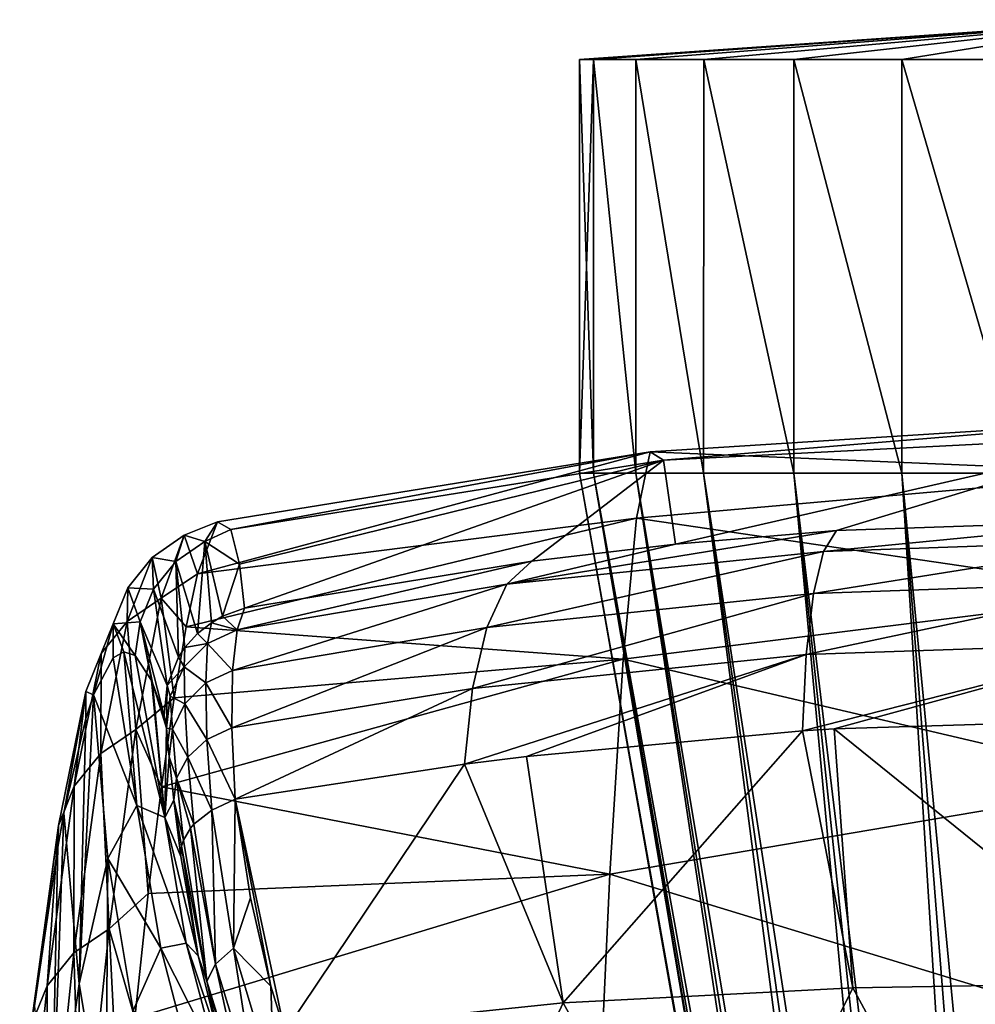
# Model space of a CAD drawing. Header units: millimetres. Extents: x -146 to 149, y -375 to 194.
# Tile 21 of 41: x -21 to -3, y 151 to 170. Entities that reach past the tile are written whole.
import ezdxf

# ---------------------------------------------------------------- set-up
doc = ezdxf.new("R2010")
doc.units = ezdxf.units.MM
doc.header["$LTSCALE"] = 309.490804
for name, color, linetype in [('102', 7, 'CONTINUOUS'), ('103', 7, 'CONTINUOUS'), ('105', 7, 'CONTINUOUS'), ('107', 7, 'CONTINUOUS'), ('110', 7, 'CONTINUOUS'), ('111', 7, 'CONTINUOUS'), ('119', 7, 'CONTINUOUS'), ('125', 7, 'CONTINUOUS'), ('127', 7, 'CONTINUOUS'), ('128', 7, 'CONTINUOUS')]:
    doc.layers.add(name, color=color, linetype=linetype)

msp = doc.modelspace()

# ---------------------------------------------------------------- linework, layer by layer
at = {"layer": '102', "color": 7, "linetype": 'CONTINUOUS', "true_color": 0xa2afbf}
for points in [[(-5.944, 156.621, 241.799), (-0.005, 151.829, 244.595), (-0.001, 156.801, 242.214), (-5.944, 156.621, 241.799)], [(-6.537, 156.583, 241.711), (-5.588, 151.734, 244.205), (-5.944, 156.621, 241.799), (-6.537, 156.583, 241.711)], [(-5.588, 151.734, 244.205), (-0.005, 151.829, 244.595), (-5.944, 156.621, 241.799), (-5.588, 151.734, 244.205)], [(-11.746, 156.099, 240.557), (-11.056, 151.452, 243.046), (-6.537, 156.583, 241.711), (-11.746, 156.099, 240.557)], [(-11.056, 151.452, 243.046), (-5.588, 151.734, 244.205), (-6.537, 156.583, 241.711), (-11.056, 151.452, 243.046)], [(-12.915, 155.955, 240.196), (-11.056, 151.452, 243.046), (-11.746, 156.099, 240.557), (-12.915, 155.955, 240.196)], [(-17.244, 155.293, 238.509), (-16.311, 150.901, 241.169), (-12.915, 155.955, 240.196), (-17.244, 155.293, 238.509)], [(-16.311, 150.901, 241.169), (-11.056, 151.452, 243.046), (-12.915, 155.955, 240.196), (-16.311, 150.901, 241.169)], [(-16.569, 151.766, 240.673), (-16.311, 150.901, 241.169), (-17.244, 155.293, 238.509), (-16.569, 151.766, 240.673)], [(-16.954, 153.433, 239.684), (-16.569, 151.766, 240.673), (-17.244, 155.293, 238.509), (-16.954, 153.433, 239.684)], [(-0.005, 151.829, 244.595), (-5.588, 151.734, 244.205), (-2.775, 146.541, 246.169), (-0.005, 151.829, 244.595)], [(-5.588, 151.734, 244.205), (-11.056, 151.452, 243.046), (-8.263, 146.357, 245.414), (-5.588, 151.734, 244.205)], [(-2.775, 146.541, 246.169), (-5.588, 151.734, 244.205), (-8.263, 146.357, 245.414), (-2.775, 146.541, 246.169)], [(-11.056, 151.452, 243.046), (-16.311, 150.901, 241.169), (-13.611, 145.947, 243.924), (-11.056, 151.452, 243.046)], [(-8.263, 146.357, 245.414), (-11.056, 151.452, 243.046), (-13.611, 145.947, 243.924), (-8.263, 146.357, 245.414)]]:
    msp.add_3dface(points, dxfattribs=at)
at = {"layer": '103', "color": 7, "linetype": 'CONTINUOUS', "true_color": 0xa2afbf}
for points in [[(0.01, 162.446, 188.558), (0.01, 161.451, 164.635), (-9.415, 161.845, 185.345), (0.01, 162.446, 188.558)], [(-9.16, 161.688, 210.365), (0.01, 162.446, 188.558), (-9.415, 161.845, 185.345), (-9.16, 161.688, 210.365)], [(0.01, 162.152, 212.5), (0.01, 162.446, 188.558), (-9.16, 161.688, 210.365), (0.01, 162.152, 212.5)], [(-8.937, 160.105, 235.434), (0.01, 162.152, 212.5), (-9.16, 161.688, 210.365), (-8.937, 160.105, 235.434)], [(-5.898, 160.364, 235.98), (0.01, 162.152, 212.5), (-8.937, 160.105, 235.434), (-5.898, 160.364, 235.98)], [(-0.001, 160.564, 236.392), (0.01, 162.152, 212.5), (-5.898, 160.364, 235.98), (-0.001, 160.564, 236.392)], [(-9.415, 161.845, 185.345), (-9.669, 160.594, 160.355), (-17.953, 159.548, 164.614), (-9.415, 161.845, 185.345)], [(-17.579, 160.528, 188.348), (-9.415, 161.845, 185.345), (-17.953, 159.548, 164.614), (-17.579, 160.528, 188.348)], [(-17.324, 160.382, 207.371), (-9.415, 161.845, 185.345), (-17.579, 160.528, 188.348), (-17.324, 160.382, 207.371)], [(-9.16, 161.688, 210.365), (-9.415, 161.845, 185.345), (-17.324, 160.382, 207.371), (-9.16, 161.688, 210.365)], [(-9.415, 161.845, 185.345), (0.01, 161.451, 164.635), (-9.669, 160.594, 160.355), (-9.415, 161.845, 185.345)], [(-17.164, 159.727, 221.638), (-9.16, 161.688, 210.365), (-17.324, 160.382, 207.371), (-17.164, 159.727, 221.638)], [(-17.066, 158.894, 232.677), (-9.16, 161.688, 210.365), (-17.164, 159.727, 221.638), (-17.066, 158.894, 232.677)], [(-9.16, 161.688, 210.365), (-17.066, 158.894, 232.677), (-11.646, 159.785, 234.74), (-9.16, 161.688, 210.365)], [(-8.937, 160.105, 235.434), (-9.16, 161.688, 210.365), (-11.646, 159.785, 234.74), (-8.937, 160.105, 235.434)], [(0.01, 161.451, 164.635), (0.011, 159.171, 140.8), (-9.669, 160.594, 160.355), (0.01, 161.451, 164.635)], [(-9.669, 160.594, 160.355), (-9.923, 157.937, 135.477), (-18.168, 158.545, 152.449), (-9.669, 160.594, 160.355)], [(-17.953, 159.548, 164.614), (-9.669, 160.594, 160.355), (-18.168, 158.545, 152.449), (-17.953, 159.548, 164.614)], [(-9.669, 160.594, 160.355), (0.011, 159.171, 140.8), (-9.923, 157.937, 135.477), (-9.669, 160.594, 160.355)], [(0.011, 159.171, 140.8), (0.011, 155.609, 117.123), (-9.923, 157.937, 135.477), (0.011, 159.171, 140.8)], [(-18.168, 158.545, 152.449), (-9.923, 157.937, 135.477), (-18.395, 157.205, 140.324), (-18.168, 158.545, 152.449)], [(-9.923, 157.937, 135.477), (-10.175, 153.88, 110.788), (-18.635, 155.528, 128.233), (-9.923, 157.937, 135.477)], [(-18.395, 157.205, 140.324), (-9.923, 157.937, 135.477), (-18.635, 155.528, 128.233), (-18.395, 157.205, 140.324)], [(-9.923, 157.937, 135.477), (0.011, 155.609, 117.123), (-10.175, 153.88, 110.788), (-9.923, 157.937, 135.477)], [(-18.635, 155.528, 128.233), (-10.175, 153.88, 110.788), (-18.884, 153.512, 116.186), (-18.635, 155.528, 128.233)], [(0.011, 155.609, 117.123), (0.011, 150.769, 93.675), (-10.175, 153.88, 110.788), (0.011, 155.609, 117.123)], [(-10.175, 153.88, 110.788), (-10.424, 148.428, 86.37), (-19.141, 151.16, 104.194), (-10.175, 153.88, 110.788)], [(-18.884, 153.512, 116.186), (-10.175, 153.88, 110.788), (-19.141, 151.16, 104.194), (-18.884, 153.512, 116.186)], [(-10.175, 153.88, 110.788), (0.011, 150.769, 93.675), (-10.424, 148.428, 86.37), (-10.175, 153.88, 110.788)]]:
    msp.add_3dface(points, dxfattribs=at)
at = {"layer": '105', "color": 7, "linetype": 'CONTINUOUS', "true_color": 0xa2afbf}
for points in [[(-19.916, 157.263, 171.545), (-19.102, 155.177, 196.809), (-19.545, 157.957, 188.433), (-19.916, 157.263, 171.545)], [(-19.102, 155.177, 196.809), (-19.346, 158.075, 197.539), (-19.545, 157.957, 188.433), (-19.102, 155.177, 196.809)], [(-19.346, 158.075, 197.539), (-19.102, 155.177, 196.809), (-18.574, 154.945, 222.139), (-19.346, 158.075, 197.539)], [(-19.131, 158.001, 207.346), (-19.346, 158.075, 197.539), (-18.574, 154.945, 222.139), (-19.131, 158.001, 207.346)], [(-18.821, 157.53, 221.544), (-19.131, 158.001, 207.346), (-18.574, 154.945, 222.139), (-18.821, 157.53, 221.544)], [(-18.803, 157.489, 222.386), (-18.821, 157.53, 221.544), (-18.574, 154.945, 222.139), (-18.803, 157.489, 222.386)], [(-18.803, 157.489, 222.386), (-18.574, 154.945, 222.139), (-18.544, 156.632, 233.879), (-18.803, 157.489, 222.386)], [(-18.582, 156.87, 232.539), (-18.803, 157.489, 222.386), (-18.544, 156.632, 233.879), (-18.582, 156.87, 232.539)], [(-19.646, 154.177, 171.531), (-19.916, 157.263, 171.545), (-20.187, 151.812, 146.364), (-19.646, 154.177, 171.531)], [(-20.187, 151.812, 146.364), (-19.916, 157.263, 171.545), (-20.063, 156.816, 164.852), (-20.187, 151.812, 146.364)], [(-19.646, 154.177, 171.531), (-19.102, 155.177, 196.809), (-19.916, 157.263, 171.545), (-19.646, 154.177, 171.531)], [(-20.477, 155.028, 146.002), (-20.187, 151.812, 146.364), (-20.063, 156.816, 164.852), (-20.477, 155.028, 146.002)], [(-18.544, 156.632, 233.879), (-18.574, 154.945, 222.139), (-18.488, 156.095, 235.131), (-18.544, 156.632, 233.879)], [(-18.488, 156.095, 235.131), (-18.574, 154.945, 222.139), (-18.401, 155.272, 236.224), (-18.488, 156.095, 235.131)], [(-18.648, 152.481, 196.797), (-19.102, 155.177, 196.809), (-19.646, 154.177, 171.531), (-18.648, 152.481, 196.797)], [(-19.102, 155.177, 196.809), (-18.648, 152.481, 196.797), (-18.168, 152.578, 221.99), (-19.102, 155.177, 196.809)], [(-18.574, 154.945, 222.139), (-19.102, 155.177, 196.809), (-18.168, 152.578, 221.99), (-18.574, 154.945, 222.139)], [(-18.401, 155.272, 236.224), (-18.574, 154.945, 222.139), (-18.268, 154.209, 237.099), (-18.401, 155.272, 236.224)], [(-20.187, 151.812, 146.364), (-20.477, 155.028, 146.002), (-20.721, 148.083, 121.377), (-20.187, 151.812, 146.364)], [(-20.721, 148.083, 121.377), (-20.477, 155.028, 146.002), (-20.593, 154.386, 140.726), (-20.721, 148.083, 121.377)], [(-18.574, 154.945, 222.139), (-18.168, 152.578, 221.99), (-17.942, 152.336, 238.25), (-18.574, 154.945, 222.139)], [(-18.268, 154.209, 237.099), (-18.574, 154.945, 222.139), (-17.942, 152.336, 238.25), (-18.268, 154.209, 237.099)], [(-21.031, 151.394, 120.811), (-20.721, 148.083, 121.377), (-20.593, 154.386, 140.726), (-21.031, 151.394, 120.811)], [(-19.688, 148.806, 146.702), (-19.646, 154.177, 171.531), (-20.187, 151.812, 146.364), (-19.688, 148.806, 146.702)], [(-19.172, 151.303, 171.686), (-19.646, 154.177, 171.531), (-19.688, 148.806, 146.702), (-19.172, 151.303, 171.686)], [(-19.172, 151.303, 171.686), (-18.648, 152.481, 196.797), (-19.646, 154.177, 171.531), (-19.172, 151.303, 171.686)], [(-18.168, 152.578, 221.99), (-18.648, 152.481, 196.797), (-17.589, 150.394, 221.851), (-18.168, 152.578, 221.99)], [(-18.168, 152.578, 221.99), (-17.589, 150.394, 221.851), (-17.517, 150.633, 239.219), (-18.168, 152.578, 221.99)], [(-17.942, 152.336, 238.25), (-18.168, 152.578, 221.99), (-17.517, 150.633, 239.219), (-17.942, 152.336, 238.25)], [(-18.001, 149.985, 196.785), (-18.648, 152.481, 196.797), (-19.172, 151.303, 171.686), (-18.001, 149.985, 196.785)], [(-18.648, 152.481, 196.797), (-18.001, 149.985, 196.785), (-17.589, 150.394, 221.851), (-18.648, 152.481, 196.797)], [(-20.192, 144.99, 121.908), (-20.187, 151.812, 146.364), (-20.721, 148.083, 121.377), (-20.192, 144.99, 121.908)], [(-19.688, 148.806, 146.702), (-20.187, 151.812, 146.364), (-20.192, 144.99, 121.908), (-19.688, 148.806, 146.702)]]:
    msp.add_3dface(points, dxfattribs=at)
at = {"layer": '107', "color": 7, "linetype": 'CONTINUOUS', "true_color": 0xa2afbf}
for points in [[(-0.001, 160.564, 236.392), (-5.898, 160.364, 235.98), (-6.14, 159.969, 237.705), (-0.001, 160.564, 236.392)], [(-0.001, 160.183, 238.149), (-0.001, 160.564, 236.392), (-6.14, 159.969, 237.705), (-0.001, 160.183, 238.149)], [(-5.898, 160.364, 235.98), (-12.117, 159.349, 236.374), (-6.14, 159.969, 237.705), (-5.898, 160.364, 235.98)], [(-5.898, 160.364, 235.98), (-8.937, 160.105, 235.434), (-12.117, 159.349, 236.374), (-5.898, 160.364, 235.98)], [(-0.001, 159.395, 239.764), (-0.001, 160.183, 238.149), (-6.333, 159.174, 239.293), (-0.001, 159.395, 239.764)], [(-0.001, 160.183, 238.149), (-6.14, 159.969, 237.705), (-6.333, 159.174, 239.293), (-0.001, 160.183, 238.149)], [(-12.117, 159.349, 236.374), (-12.499, 158.533, 237.882), (-6.14, 159.969, 237.705), (-12.117, 159.349, 236.374)], [(-6.14, 159.969, 237.705), (-12.499, 158.533, 237.882), (-6.333, 159.174, 239.293), (-6.14, 159.969, 237.705)], [(-8.937, 160.105, 235.434), (-11.646, 159.785, 234.74), (-12.117, 159.349, 236.374), (-8.937, 160.105, 235.434)], [(-11.646, 159.785, 234.74), (-17.066, 158.894, 232.677), (-17.21, 158.49, 234.463), (-11.646, 159.785, 234.74)], [(-11.646, 159.785, 234.74), (-17.21, 158.49, 234.463), (-12.117, 159.349, 236.374), (-11.646, 159.785, 234.74)], [(-0.001, 158.246, 241.145), (-0.001, 159.395, 239.764), (-6.468, 158.024, 240.654), (-0.001, 158.246, 241.145)], [(-0.001, 159.395, 239.764), (-6.333, 159.174, 239.293), (-6.468, 158.024, 240.654), (-0.001, 159.395, 239.764)], [(-12.117, 159.349, 236.374), (-17.293, 157.721, 236.069), (-12.499, 158.533, 237.882), (-12.117, 159.349, 236.374)], [(-17.21, 158.49, 234.463), (-17.293, 157.721, 236.069), (-12.117, 159.349, 236.374), (-17.21, 158.49, 234.463)], [(-12.499, 158.533, 237.882), (-12.768, 157.381, 239.179), (-6.333, 159.174, 239.293), (-12.499, 158.533, 237.882)], [(-6.333, 159.174, 239.293), (-12.768, 157.381, 239.179), (-6.468, 158.024, 240.654), (-6.333, 159.174, 239.293)], [(-12.499, 158.533, 237.882), (-17.309, 156.637, 237.434), (-12.768, 157.381, 239.179), (-12.499, 158.533, 237.882)], [(-17.293, 157.721, 236.069), (-17.309, 156.637, 237.434), (-12.499, 158.533, 237.882), (-17.293, 157.721, 236.069)], [(-6.537, 156.583, 241.711), (-5.944, 156.621, 241.799), (-0.001, 158.246, 241.145), (-6.537, 156.583, 241.711)], [(-6.537, 156.583, 241.711), (-0.001, 158.246, 241.145), (-6.468, 158.024, 240.654), (-6.537, 156.583, 241.711)], [(-5.944, 156.621, 241.799), (-0.001, 156.801, 242.214), (-0.001, 158.246, 241.145), (-5.944, 156.621, 241.799)], [(-12.915, 155.955, 240.196), (-11.746, 156.099, 240.557), (-6.468, 158.024, 240.654), (-12.915, 155.955, 240.196)], [(-12.768, 157.381, 239.179), (-12.915, 155.955, 240.196), (-6.468, 158.024, 240.654), (-12.768, 157.381, 239.179)], [(-11.746, 156.099, 240.557), (-6.537, 156.583, 241.711), (-6.468, 158.024, 240.654), (-11.746, 156.099, 240.557)], [(-17.309, 156.637, 237.434), (-17.244, 155.293, 238.509), (-12.768, 157.381, 239.179), (-17.309, 156.637, 237.434)], [(-17.244, 155.293, 238.509), (-12.915, 155.955, 240.196), (-12.768, 157.381, 239.179), (-17.244, 155.293, 238.509)]]:
    msp.add_3dface(points, dxfattribs=at)
at = {"layer": '110', "color": 7, "linetype": 'CONTINUOUS', "true_color": 0xa2afbf}
for points in [[(-17.21, 158.49, 234.463), (-17.066, 158.894, 232.677), (-17.482, 158.743, 232.666), (-17.21, 158.49, 234.463)], [(-17.693, 158.623, 232.658), (-17.21, 158.49, 234.463), (-17.482, 158.743, 232.666), (-17.693, 158.623, 232.658)], [(-17.955, 158.419, 232.644), (-17.767, 158.228, 234.327), (-17.693, 158.623, 232.658), (-17.955, 158.419, 232.644)], [(-17.767, 158.228, 234.327), (-17.21, 158.49, 234.463), (-17.693, 158.623, 232.658), (-17.767, 158.228, 234.327)], [(-17.293, 157.721, 236.069), (-17.21, 158.49, 234.463), (-17.767, 158.228, 234.327), (-17.293, 157.721, 236.069)], [(-18.192, 158.157, 232.626), (-17.767, 158.228, 234.327), (-17.955, 158.419, 232.644), (-18.192, 158.157, 232.626)], [(-18.314, 157.972, 232.613), (-18.206, 157.789, 234.206), (-18.192, 158.157, 232.626), (-18.314, 157.972, 232.613)], [(-18.206, 157.789, 234.206), (-17.799, 157.486, 235.874), (-17.767, 158.228, 234.327), (-18.206, 157.789, 234.206)], [(-18.206, 157.789, 234.206), (-17.767, 158.228, 234.327), (-18.192, 158.157, 232.626), (-18.206, 157.789, 234.206)], [(-17.799, 157.486, 235.874), (-17.293, 157.721, 236.069), (-17.767, 158.228, 234.327), (-17.799, 157.486, 235.874)], [(-18.528, 157.441, 232.577), (-18.206, 157.789, 234.206), (-18.314, 157.972, 232.613), (-18.528, 157.441, 232.577)], [(-18.473, 157.237, 234.051), (-18.206, 157.789, 234.206), (-18.528, 157.441, 232.577), (-18.473, 157.237, 234.051)], [(-18.473, 157.237, 234.051), (-18.192, 157.092, 235.67), (-18.206, 157.789, 234.206), (-18.473, 157.237, 234.051)], [(-18.192, 157.092, 235.67), (-17.799, 157.486, 235.874), (-18.206, 157.789, 234.206), (-18.192, 157.092, 235.67)], [(-17.309, 156.637, 237.434), (-17.293, 157.721, 236.069), (-17.799, 157.486, 235.874), (-17.309, 156.637, 237.434)], [(-18.582, 156.87, 232.539), (-18.544, 156.632, 233.879), (-18.528, 157.441, 232.577), (-18.582, 156.87, 232.539)], [(-18.544, 156.632, 233.879), (-18.473, 157.237, 234.051), (-18.528, 157.441, 232.577), (-18.544, 156.632, 233.879)], [(-18.192, 157.092, 235.67), (-17.779, 156.419, 237.215), (-17.799, 157.486, 235.874), (-18.192, 157.092, 235.67)], [(-17.779, 156.419, 237.215), (-17.309, 156.637, 237.434), (-17.799, 157.486, 235.874), (-17.779, 156.419, 237.215)], [(-18.544, 156.632, 233.879), (-18.427, 156.613, 235.413), (-18.473, 157.237, 234.051), (-18.544, 156.632, 233.879)], [(-18.427, 156.613, 235.413), (-18.192, 157.092, 235.67), (-18.473, 157.237, 234.051), (-18.427, 156.613, 235.413)], [(-18.427, 156.613, 235.413), (-18.137, 156.085, 236.939), (-18.192, 157.092, 235.67), (-18.427, 156.613, 235.413)], [(-18.137, 156.085, 236.939), (-17.779, 156.419, 237.215), (-18.192, 157.092, 235.67), (-18.137, 156.085, 236.939)], [(-18.544, 156.632, 233.879), (-18.488, 156.095, 235.131), (-18.427, 156.613, 235.413), (-18.544, 156.632, 233.879)], [(-18.488, 156.095, 235.131), (-18.35, 155.691, 236.598), (-18.427, 156.613, 235.413), (-18.488, 156.095, 235.131)], [(-18.35, 155.691, 236.598), (-18.137, 156.085, 236.939), (-18.427, 156.613, 235.413), (-18.35, 155.691, 236.598)], [(-17.244, 155.293, 238.509), (-17.309, 156.637, 237.434), (-17.779, 156.419, 237.215), (-17.244, 155.293, 238.509)], [(-17.779, 156.419, 237.215), (-18.137, 156.085, 236.939), (-17.688, 155.084, 238.278), (-17.779, 156.419, 237.215)], [(-17.244, 155.293, 238.509), (-17.779, 156.419, 237.215), (-17.688, 155.084, 238.278), (-17.244, 155.293, 238.509)], [(-18.488, 156.095, 235.131), (-18.401, 155.272, 236.224), (-18.35, 155.691, 236.598), (-18.488, 156.095, 235.131)], [(-18.137, 156.085, 236.939), (-18.35, 155.691, 236.598), (-18.024, 154.819, 237.946), (-18.137, 156.085, 236.939)], [(-17.688, 155.084, 238.278), (-18.137, 156.085, 236.939), (-18.024, 154.819, 237.946), (-17.688, 155.084, 238.278)], [(-18.35, 155.691, 236.598), (-18.401, 155.272, 236.224), (-18.222, 154.519, 237.542), (-18.35, 155.691, 236.598)], [(-18.024, 154.819, 237.946), (-18.35, 155.691, 236.598), (-18.086, 154.747, 237.853), (-18.024, 154.819, 237.946)], [(-18.086, 154.747, 237.853), (-18.35, 155.691, 236.598), (-18.222, 154.519, 237.542), (-18.086, 154.747, 237.853)], [(-18.222, 154.519, 237.542), (-18.401, 155.272, 236.224), (-18.257, 154.405, 237.382), (-18.222, 154.519, 237.542)], [(-18.401, 155.272, 236.224), (-18.268, 154.209, 237.099), (-18.257, 154.405, 237.382), (-18.401, 155.272, 236.224)]]:
    msp.add_3dface(points, dxfattribs=at)
at = {"layer": '111', "color": 7, "linetype": 'CONTINUOUS', "true_color": 0xa2afbf}
for points in [[(-17.579, 160.528, 188.348), (-17.953, 159.548, 164.614), (-18.206, 160.272, 185.008), (-17.579, 160.528, 188.348)], [(-17.579, 160.528, 188.348), (-18.206, 160.272, 185.008), (-17.815, 160.158, 208.863), (-17.579, 160.528, 188.348)], [(-17.324, 160.382, 207.371), (-17.579, 160.528, 188.348), (-17.815, 160.158, 208.863), (-17.324, 160.382, 207.371)], [(-17.164, 159.727, 221.638), (-17.324, 160.382, 207.371), (-17.815, 160.158, 208.863), (-17.164, 159.727, 221.638)], [(-18.813, 159.856, 185.029), (-18.367, 159.779, 208.861), (-18.206, 160.272, 185.008), (-18.813, 159.856, 185.029)], [(-18.642, 159.087, 161.177), (-18.813, 159.856, 185.029), (-18.206, 160.272, 185.008), (-18.642, 159.087, 161.177)], [(-17.953, 159.548, 164.614), (-18.642, 159.087, 161.177), (-18.206, 160.272, 185.008), (-17.953, 159.548, 164.614)], [(-18.206, 160.272, 185.008), (-18.367, 159.779, 208.861), (-17.815, 160.158, 208.863), (-18.206, 160.272, 185.008)], [(-18.367, 159.779, 208.861), (-17.955, 158.419, 232.644), (-17.815, 160.158, 208.863), (-18.367, 159.779, 208.861)], [(-17.955, 158.419, 232.644), (-17.693, 158.623, 232.658), (-17.815, 160.158, 208.863), (-17.955, 158.419, 232.644)], [(-17.482, 158.743, 232.666), (-17.164, 159.727, 221.638), (-17.815, 160.158, 208.863), (-17.482, 158.743, 232.666)], [(-17.693, 158.623, 232.658), (-17.482, 158.743, 232.666), (-17.815, 160.158, 208.863), (-17.693, 158.623, 232.658)], [(-19.286, 158.648, 161.224), (-19.273, 159.283, 185.053), (-18.813, 159.856, 185.029), (-19.286, 158.648, 161.224)], [(-19.286, 158.648, 161.224), (-18.813, 159.856, 185.029), (-18.642, 159.087, 161.177), (-19.286, 158.648, 161.224)], [(-19.273, 159.283, 185.053), (-18.785, 159.258, 208.854), (-18.813, 159.856, 185.029), (-19.273, 159.283, 185.053)], [(-18.813, 159.856, 185.029), (-18.785, 159.258, 208.854), (-18.367, 159.779, 208.861), (-18.813, 159.856, 185.029)], [(-18.785, 159.258, 208.854), (-18.314, 157.972, 232.613), (-18.367, 159.779, 208.861), (-18.785, 159.258, 208.854)], [(-18.314, 157.972, 232.613), (-18.192, 158.157, 232.626), (-18.367, 159.779, 208.861), (-18.314, 157.972, 232.613)], [(-18.192, 158.157, 232.626), (-17.955, 158.419, 232.644), (-18.367, 159.779, 208.861), (-18.192, 158.157, 232.626)], [(-17.066, 158.894, 232.677), (-17.164, 159.727, 221.638), (-17.482, 158.743, 232.666), (-17.066, 158.894, 232.677)], [(-17.953, 159.548, 164.614), (-18.168, 158.545, 152.449), (-18.642, 159.087, 161.177), (-17.953, 159.548, 164.614)], [(-19.773, 158.043, 161.281), (-19.548, 158.601, 185.077), (-19.273, 159.283, 185.053), (-19.773, 158.043, 161.281)], [(-19.773, 158.043, 161.281), (-19.273, 159.283, 185.053), (-19.286, 158.648, 161.224), (-19.773, 158.043, 161.281)], [(-19.548, 158.601, 185.077), (-19.035, 158.637, 208.843), (-19.273, 159.283, 185.053), (-19.548, 158.601, 185.077)], [(-19.273, 159.283, 185.053), (-19.035, 158.637, 208.843), (-18.785, 159.258, 208.854), (-19.273, 159.283, 185.053)], [(-19.035, 158.637, 208.843), (-18.528, 157.441, 232.577), (-18.785, 159.258, 208.854), (-19.035, 158.637, 208.843)], [(-18.528, 157.441, 232.577), (-18.314, 157.972, 232.613), (-18.785, 159.258, 208.854), (-18.528, 157.441, 232.577)], [(-19.117, 156.609, 137.442), (-19.286, 158.648, 161.224), (-18.642, 159.087, 161.177), (-19.117, 156.609, 137.442)], [(-18.395, 157.205, 140.324), (-19.117, 156.609, 137.442), (-18.642, 159.087, 161.177), (-18.395, 157.205, 140.324)], [(-18.168, 158.545, 152.449), (-18.395, 157.205, 140.324), (-18.642, 159.087, 161.177), (-18.168, 158.545, 152.449)], [(-20.065, 157.322, 161.345), (-19.916, 157.263, 171.545), (-19.548, 158.601, 185.077), (-20.065, 157.322, 161.345)], [(-20.065, 157.322, 161.345), (-19.548, 158.601, 185.077), (-19.773, 158.043, 161.281), (-20.065, 157.322, 161.345)], [(-19.916, 157.263, 171.545), (-19.545, 157.957, 188.433), (-19.548, 158.601, 185.077), (-19.916, 157.263, 171.545)], [(-19.78, 156.158, 137.516), (-19.773, 158.043, 161.281), (-19.286, 158.648, 161.224), (-19.78, 156.158, 137.516)], [(-19.78, 156.158, 137.516), (-19.286, 158.648, 161.224), (-19.117, 156.609, 137.442), (-19.78, 156.158, 137.516)], [(-19.548, 158.601, 185.077), (-19.131, 158.001, 207.346), (-19.035, 158.637, 208.843), (-19.548, 158.601, 185.077)], [(-19.346, 158.075, 197.539), (-19.131, 158.001, 207.346), (-19.548, 158.601, 185.077), (-19.346, 158.075, 197.539)], [(-19.545, 157.957, 188.433), (-19.346, 158.075, 197.539), (-19.548, 158.601, 185.077), (-19.545, 157.957, 188.433)], [(-19.131, 158.001, 207.346), (-18.821, 157.53, 221.544), (-19.035, 158.637, 208.843), (-19.131, 158.001, 207.346)], [(-18.821, 157.53, 221.544), (-18.803, 157.489, 222.386), (-19.035, 158.637, 208.843), (-18.821, 157.53, 221.544)], [(-18.803, 157.489, 222.386), (-18.582, 156.87, 232.539), (-19.035, 158.637, 208.843), (-18.803, 157.489, 222.386)], [(-18.582, 156.87, 232.539), (-18.528, 157.441, 232.577), (-19.035, 158.637, 208.843), (-18.582, 156.87, 232.539)], [(-20.282, 155.538, 137.609), (-20.065, 157.322, 161.345), (-19.773, 158.043, 161.281), (-20.282, 155.538, 137.609)], [(-20.282, 155.538, 137.609), (-19.773, 158.043, 161.281), (-19.78, 156.158, 137.516), (-20.282, 155.538, 137.609)], [(-20.582, 154.799, 137.714), (-20.477, 155.028, 146.002), (-20.065, 157.322, 161.345), (-20.582, 154.799, 137.714)], [(-20.582, 154.799, 137.714), (-20.065, 157.322, 161.345), (-20.282, 155.538, 137.609), (-20.582, 154.799, 137.714)], [(-20.477, 155.028, 146.002), (-20.063, 156.816, 164.852), (-20.065, 157.322, 161.345), (-20.477, 155.028, 146.002)], [(-20.063, 156.816, 164.852), (-19.916, 157.263, 171.545), (-20.065, 157.322, 161.345), (-20.063, 156.816, 164.852)], [(-18.395, 157.205, 140.324), (-18.635, 155.528, 128.233), (-19.117, 156.609, 137.442), (-18.395, 157.205, 140.324)], [(-19.621, 152.845, 113.876), (-19.78, 156.158, 137.516), (-19.117, 156.609, 137.442), (-19.621, 152.845, 113.876)], [(-18.884, 153.512, 116.186), (-19.621, 152.845, 113.876), (-19.117, 156.609, 137.442), (-18.884, 153.512, 116.186)], [(-18.635, 155.528, 128.233), (-18.884, 153.512, 116.186), (-19.117, 156.609, 137.442), (-18.635, 155.528, 128.233)], [(-20.29, 152.394, 113.975), (-20.282, 155.538, 137.609), (-19.78, 156.158, 137.516), (-20.29, 152.394, 113.975)], [(-20.29, 152.394, 113.975), (-19.78, 156.158, 137.516), (-19.621, 152.845, 113.876), (-20.29, 152.394, 113.975)], [(-20.796, 151.772, 114.103), (-20.582, 154.799, 137.714), (-20.282, 155.538, 137.609), (-20.796, 151.772, 114.103)], [(-20.796, 151.772, 114.103), (-20.282, 155.538, 137.609), (-20.29, 152.394, 113.975), (-20.796, 151.772, 114.103)], [(-20.593, 154.386, 140.726), (-20.477, 155.028, 146.002), (-20.582, 154.799, 137.714), (-20.593, 154.386, 140.726)], [(-21.097, 151.031, 114.248), (-21.031, 151.394, 120.811), (-20.582, 154.799, 137.714), (-21.097, 151.031, 114.248)], [(-21.097, 151.031, 114.248), (-20.582, 154.799, 137.714), (-20.796, 151.772, 114.103), (-21.097, 151.031, 114.248)], [(-21.031, 151.394, 120.811), (-20.593, 154.386, 140.726), (-20.582, 154.799, 137.714), (-21.031, 151.394, 120.811)], [(-18.884, 153.512, 116.186), (-19.141, 151.16, 104.194), (-19.621, 152.845, 113.876), (-18.884, 153.512, 116.186)], [(-20.146, 147.81, 90.548), (-20.29, 152.394, 113.975), (-19.621, 152.845, 113.876), (-20.146, 147.81, 90.548)], [(-19.405, 148.472, 92.267), (-20.146, 147.81, 90.548), (-19.621, 152.845, 113.876), (-19.405, 148.472, 92.267)], [(-19.141, 151.16, 104.194), (-19.405, 148.472, 92.267), (-19.621, 152.845, 113.876), (-19.141, 151.16, 104.194)], [(-20.81, 147.365, 90.671), (-20.796, 151.772, 114.103), (-20.29, 152.394, 113.975), (-20.81, 147.365, 90.671)], [(-20.81, 147.365, 90.671), (-20.29, 152.394, 113.975), (-20.146, 147.81, 90.548), (-20.81, 147.365, 90.671)], [(-21.311, 146.754, 90.832), (-21.097, 151.031, 114.248), (-20.796, 151.772, 114.103), (-21.311, 146.754, 90.832)], [(-21.311, 146.754, 90.832), (-20.796, 151.772, 114.103), (-20.81, 147.365, 90.671), (-21.311, 146.754, 90.832)]]:
    msp.add_3dface(points, dxfattribs=at)
at = {"layer": '119', "color": 7, "linetype": 'CONTINUOUS', "true_color": 0xa2afbf}
for points in [[(-17.244, 155.293, 238.509), (-17.688, 155.084, 238.278), (-17.278, 152.485, 239.859), (-17.244, 155.293, 238.509)], [(-16.954, 153.433, 239.684), (-17.244, 155.293, 238.509), (-17.278, 152.485, 239.859), (-16.954, 153.433, 239.684)], [(-17.688, 155.084, 238.278), (-18.024, 154.819, 237.946), (-17.616, 152.18, 239.488), (-17.688, 155.084, 238.278)], [(-17.688, 155.084, 238.278), (-17.616, 152.18, 239.488), (-17.278, 152.485, 239.859), (-17.688, 155.084, 238.278)], [(-18.086, 154.747, 237.853), (-18.222, 154.519, 237.542), (-17.781, 151.858, 239.029), (-18.086, 154.747, 237.853)], [(-18.024, 154.819, 237.946), (-18.086, 154.747, 237.853), (-17.616, 152.18, 239.488), (-18.024, 154.819, 237.946)], [(-18.086, 154.747, 237.853), (-17.781, 151.858, 239.029), (-17.616, 152.18, 239.488), (-18.086, 154.747, 237.853)], [(-18.268, 154.209, 237.099), (-17.942, 152.336, 238.25), (-18.257, 154.405, 237.382), (-18.268, 154.209, 237.099)], [(-18.222, 154.519, 237.542), (-18.257, 154.405, 237.382), (-17.781, 151.858, 239.029), (-18.222, 154.519, 237.542)], [(-18.257, 154.405, 237.382), (-17.942, 152.336, 238.25), (-17.781, 151.858, 239.029), (-18.257, 154.405, 237.382)], [(-16.569, 151.766, 240.673), (-16.954, 153.433, 239.684), (-17.278, 152.485, 239.859), (-16.569, 151.766, 240.673)], [(-17.942, 152.336, 238.25), (-17.517, 150.633, 239.219), (-17.781, 151.858, 239.029), (-17.942, 152.336, 238.25)], [(-17.616, 152.18, 239.488), (-16.829, 149.607, 241.002), (-17.278, 152.485, 239.859), (-17.616, 152.18, 239.488)], [(-16.569, 151.766, 240.673), (-17.278, 152.485, 239.859), (-16.51, 149.924, 241.347), (-16.569, 151.766, 240.673)], [(-17.278, 152.485, 239.859), (-16.829, 149.607, 241.002), (-16.51, 149.924, 241.347), (-17.278, 152.485, 239.859)], [(-17.781, 151.858, 239.029), (-16.986, 149.291, 240.56), (-17.616, 152.18, 239.488), (-17.781, 151.858, 239.029)], [(-17.616, 152.18, 239.488), (-16.986, 149.291, 240.56), (-16.829, 149.607, 241.002), (-17.616, 152.18, 239.488)], [(-17.517, 150.633, 239.219), (-17.011, 149.121, 240.036), (-17.781, 151.858, 239.029), (-17.517, 150.633, 239.219)], [(-17.781, 151.858, 239.029), (-17.011, 149.121, 240.036), (-16.986, 149.291, 240.56), (-17.781, 151.858, 239.029)], [(-16.311, 150.901, 241.169), (-16.569, 151.766, 240.673), (-16.51, 149.924, 241.347), (-16.311, 150.901, 241.169)]]:
    msp.add_3dface(points, dxfattribs=at)
at = {"layer": '125', "color": 7, "linetype": 'CONTINUOUS', "true_color": 0xa2afbf}
for points in [[(-10.48, 169.246, 2.392), (0, 170), (-10.75, 169.246), (-10.48, 169.246, 2.392)], [(-10.75, 169.246), (0, 170), (-10.48, 169.246, -2.392), (-10.75, 169.246)], [(-9.685, 169.246, 4.665), (0, 170), (-10.48, 169.246, 2.392), (-9.685, 169.246, 4.665)], [(-10.48, 169.246, -2.392), (0, 170), (-9.685, 169.246, -4.665), (-10.48, 169.246, -2.392)], [(-8.404, 169.246, 6.703), (0, 170), (-9.685, 169.246, 4.665), (-8.404, 169.246, 6.703)], [(-9.685, 169.246, -4.665), (0, 170), (-8.404, 169.246, -6.703), (-9.685, 169.246, -4.665)], [(-6.702, 169.246, 8.405), (0, 170), (-8.404, 169.246, 6.703), (-6.702, 169.246, 8.405)], [(-8.404, 169.246, -6.703), (0, 170), (-6.702, 169.246, -8.405), (-8.404, 169.246, -6.703)], [(-4.664, 169.246, 9.686), (0, 170), (-6.702, 169.246, 8.405), (-4.664, 169.246, 9.686)], [(-6.702, 169.246, -8.405), (0, 170), (-4.664, 169.246, -9.686), (-6.702, 169.246, -8.405)], [(-2.392, 169.246, 10.481), (0, 170), (-4.664, 169.246, 9.686), (-2.392, 169.246, 10.481)], [(-4.664, 169.246, -9.686), (0, 170), (-2.392, 169.246, -10.481), (-4.664, 169.246, -9.686)]]:
    msp.add_3dface(points, dxfattribs=at)
at = {"layer": '127', "color": 7, "linetype": 'CONTINUOUS', "true_color": 0xa2afbf}
for points in [[(-4.5, 126), (-4.454, 126, 0.641), (-10.75, 161.446), (-4.5, 126)], [(-10.48, 161.446, -2.392), (-4.5, 126), (-10.75, 161.446), (-10.48, 161.446, -2.392)], [(-10.75, 161.446), (-4.454, 126, 0.641), (-10.48, 161.446, 2.392), (-10.75, 161.446)], [(-4.318, 126, -1.268), (-4.454, 126, -0.641), (-10.48, 161.446, -2.392), (-4.318, 126, -1.268)], [(-9.685, 161.446, -4.664), (-4.318, 126, -1.268), (-10.48, 161.446, -2.392), (-9.685, 161.446, -4.664)], [(-4.454, 126, -0.641), (-4.5, 126), (-10.48, 161.446, -2.392), (-4.454, 126, -0.641)], [(-4.454, 126, 0.641), (-4.318, 126, 1.268), (-10.48, 161.446, 2.392), (-4.454, 126, 0.641)], [(-4.318, 126, 1.268), (-4.094, 126, 1.869), (-10.48, 161.446, 2.392), (-4.318, 126, 1.268)], [(-10.48, 161.446, 2.392), (-4.094, 126, 1.869), (-9.685, 161.446, 4.664), (-10.48, 161.446, 2.392)], [(-3.785, 126, -2.433), (-4.094, 126, -1.869), (-9.685, 161.446, -4.664), (-3.785, 126, -2.433)], [(-8.405, 161.446, -6.703), (-3.785, 126, -2.433), (-9.685, 161.446, -4.664), (-8.405, 161.446, -6.703)], [(-4.094, 126, -1.869), (-4.318, 126, -1.268), (-9.685, 161.446, -4.664), (-4.094, 126, -1.869)], [(-4.094, 126, 1.869), (-3.785, 126, 2.433), (-9.685, 161.446, 4.664), (-4.094, 126, 1.869)], [(-9.685, 161.446, 4.664), (-3.785, 126, 2.433), (-8.405, 161.446, 6.703), (-9.685, 161.446, 4.664)], [(-3.401, 126, -2.947), (-3.785, 126, -2.433), (-8.405, 161.446, -6.703), (-3.401, 126, -2.947)], [(-6.703, 161.446, -8.405), (-3.401, 126, -2.947), (-8.405, 161.446, -6.703), (-6.703, 161.446, -8.405)], [(-3.785, 126, 2.433), (-3.401, 126, 2.947), (-8.405, 161.446, 6.703), (-3.785, 126, 2.433)], [(-3.401, 126, 2.947), (-2.947, 126, 3.401), (-8.405, 161.446, 6.703), (-3.401, 126, 2.947)], [(-8.405, 161.446, 6.703), (-2.947, 126, 3.401), (-6.703, 161.446, 8.405), (-8.405, 161.446, 6.703)], [(-2.433, 126, -3.785), (-2.947, 126, -3.401), (-6.703, 161.446, -8.405), (-2.433, 126, -3.785)], [(-4.664, 161.446, -9.685), (-2.433, 126, -3.785), (-6.703, 161.446, -8.405), (-4.664, 161.446, -9.685)], [(-2.947, 126, -3.401), (-3.401, 126, -2.947), (-6.703, 161.446, -8.405), (-2.947, 126, -3.401)], [(-2.947, 126, 3.401), (-2.433, 126, 3.785), (-6.703, 161.446, 8.405), (-2.947, 126, 3.401)], [(-6.703, 161.446, 8.405), (-2.433, 126, 3.785), (-4.664, 161.446, 9.685), (-6.703, 161.446, 8.405)], [(-1.869, 126, -4.094), (-2.433, 126, -3.785), (-4.664, 161.446, -9.685), (-1.869, 126, -4.094)], [(-2.392, 161.446, -10.48), (-1.869, 126, -4.094), (-4.664, 161.446, -9.685), (-2.392, 161.446, -10.48)], [(-2.433, 126, 3.785), (-1.869, 126, 4.094), (-4.664, 161.446, 9.685), (-2.433, 126, 3.785)], [(-1.869, 126, 4.094), (-1.268, 126, 4.318), (-4.664, 161.446, 9.685), (-1.869, 126, 4.094)], [(-4.664, 161.446, 9.685), (-1.268, 126, 4.318), (-2.392, 161.446, 10.48), (-4.664, 161.446, 9.685)]]:
    msp.add_3dface(points, dxfattribs=at)
at = {"layer": '128', "color": 7, "linetype": 'CONTINUOUS', "true_color": 0xa2afbf}
for points in [[(-10.48, 169.246, 2.392), (-10.75, 169.246), (-10.48, 161.446, 2.392), (-10.48, 169.246, 2.392)], [(-10.75, 169.246), (-10.48, 169.246, -2.392), (-10.75, 161.446), (-10.75, 169.246)], [(-10.75, 169.246), (-10.75, 161.446), (-10.48, 161.446, 2.392), (-10.75, 169.246)], [(-10.48, 169.246, -2.392), (-10.48, 161.446, -2.392), (-10.75, 161.446), (-10.48, 169.246, -2.392)], [(-9.685, 169.246, 4.665), (-10.48, 169.246, 2.392), (-9.685, 161.446, 4.664), (-9.685, 169.246, 4.665)], [(-10.48, 169.246, 2.392), (-10.48, 161.446, 2.392), (-9.685, 161.446, 4.664), (-10.48, 169.246, 2.392)], [(-10.48, 169.246, -2.392), (-9.685, 169.246, -4.665), (-9.685, 161.446, -4.664), (-10.48, 169.246, -2.392)], [(-10.48, 169.246, -2.392), (-9.685, 161.446, -4.664), (-10.48, 161.446, -2.392), (-10.48, 169.246, -2.392)], [(-8.404, 169.246, 6.703), (-9.685, 169.246, 4.665), (-8.405, 161.446, 6.703), (-8.404, 169.246, 6.703)], [(-9.685, 169.246, 4.665), (-9.685, 161.446, 4.664), (-8.405, 161.446, 6.703), (-9.685, 169.246, 4.665)], [(-9.685, 169.246, -4.665), (-8.404, 169.246, -6.703), (-8.405, 161.446, -6.703), (-9.685, 169.246, -4.665)], [(-9.685, 169.246, -4.665), (-8.405, 161.446, -6.703), (-9.685, 161.446, -4.664), (-9.685, 169.246, -4.665)], [(-8.404, 169.246, 6.703), (-8.405, 161.446, 6.703), (-6.703, 161.446, 8.405), (-8.404, 169.246, 6.703)], [(-8.404, 169.246, -6.703), (-6.703, 161.446, -8.405), (-8.405, 161.446, -6.703), (-8.404, 169.246, -6.703)], [(-6.702, 169.246, 8.405), (-8.404, 169.246, 6.703), (-6.703, 161.446, 8.405), (-6.702, 169.246, 8.405)], [(-8.404, 169.246, -6.703), (-6.702, 169.246, -8.405), (-6.703, 161.446, -8.405), (-8.404, 169.246, -6.703)], [(-6.702, 169.246, 8.405), (-6.703, 161.446, 8.405), (-4.664, 161.446, 9.685), (-6.702, 169.246, 8.405)], [(-6.702, 169.246, -8.405), (-4.664, 161.446, -9.685), (-6.703, 161.446, -8.405), (-6.702, 169.246, -8.405)], [(-4.664, 169.246, 9.686), (-6.702, 169.246, 8.405), (-4.664, 161.446, 9.685), (-4.664, 169.246, 9.686)], [(-6.702, 169.246, -8.405), (-4.664, 169.246, -9.686), (-4.664, 161.446, -9.685), (-6.702, 169.246, -8.405)], [(-2.392, 169.246, 10.481), (-4.664, 169.246, 9.686), (-2.392, 161.446, 10.48), (-2.392, 169.246, 10.481)], [(-4.664, 169.246, 9.686), (-4.664, 161.446, 9.685), (-2.392, 161.446, 10.48), (-4.664, 169.246, 9.686)], [(-4.664, 169.246, -9.686), (-2.392, 169.246, -10.481), (-2.392, 161.446, -10.48), (-4.664, 169.246, -9.686)], [(-4.664, 169.246, -9.686), (-2.392, 161.446, -10.48), (-4.664, 161.446, -9.685), (-4.664, 169.246, -9.686)]]:
    msp.add_3dface(points, dxfattribs=at)

doc.saveas('drawing.dxf')
